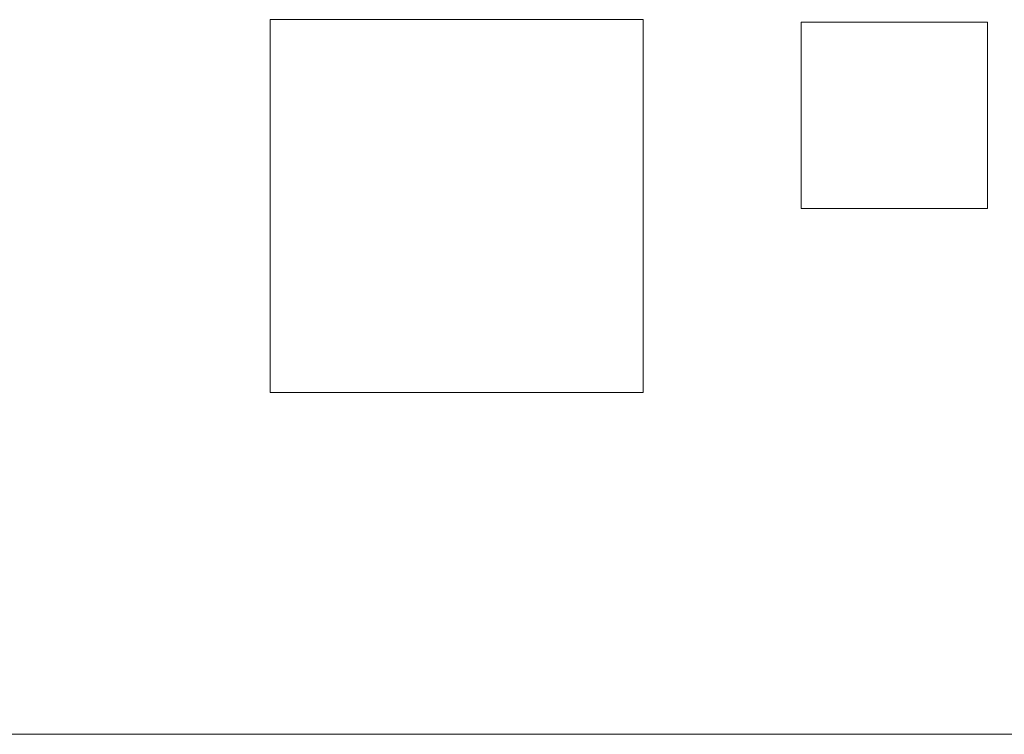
# Model space of a CAD drawing. Header units: millimetres. Extents: x -13994 to 14014, y -18238 to 7441.
# Tile 14 of 190: x -10845 to -9261, y -18235 to -17085. Entities that reach past the tile are written whole.
import ezdxf

# ---------------------------------------------------------------- set-up
doc = ezdxf.new("R2010")
doc.units = ezdxf.units.MM
doc.layers.add('A-DETL', color=7, linetype='Continuous', lineweight=5, true_color=0x00a600)
doc.layers.add('C-TOPO', color=7, linetype='Continuous', lineweight=5)

msp = doc.modelspace()

# ---------------------------------------------------------------- linework, layer by layer
at = {"layer": 'A-DETL', "color": 253, "true_color": 0xaaaaaa}
for p, q in [((-9841.6, -17085), (-10441.6, -17085)), ((-10441.6, -17085), (-10441.6, -17685)), ((-9841.6, -17685), (-9841.6, -17085)), ((-9287.6, -17089), (-9587.6, -17089)), ((-9587.6, -17089), (-9587.6, -17389)), ((-9287.6, -17389), (-9287.6, -17089)), ((-9587.6, -17389), (-9287.6, -17389)), ((-10441.6, -17685), (-9841.6, -17685))]:
    msp.add_line(p, q, dxfattribs=at)
at = {"layer": 'C-TOPO', "color": 254, "true_color": 0xd4d4d4}
msp.add_line((-8333.6, -18235), (-13993.6, -18235), dxfattribs=at)
at = {"layer": 'C-TOPO', "color": 254, "true_color": 0xe5e5e5}
msp.add_line((-13993.6, -18235), (-8333.6, -18235), dxfattribs=at)

doc.saveas('drawing.dxf')
